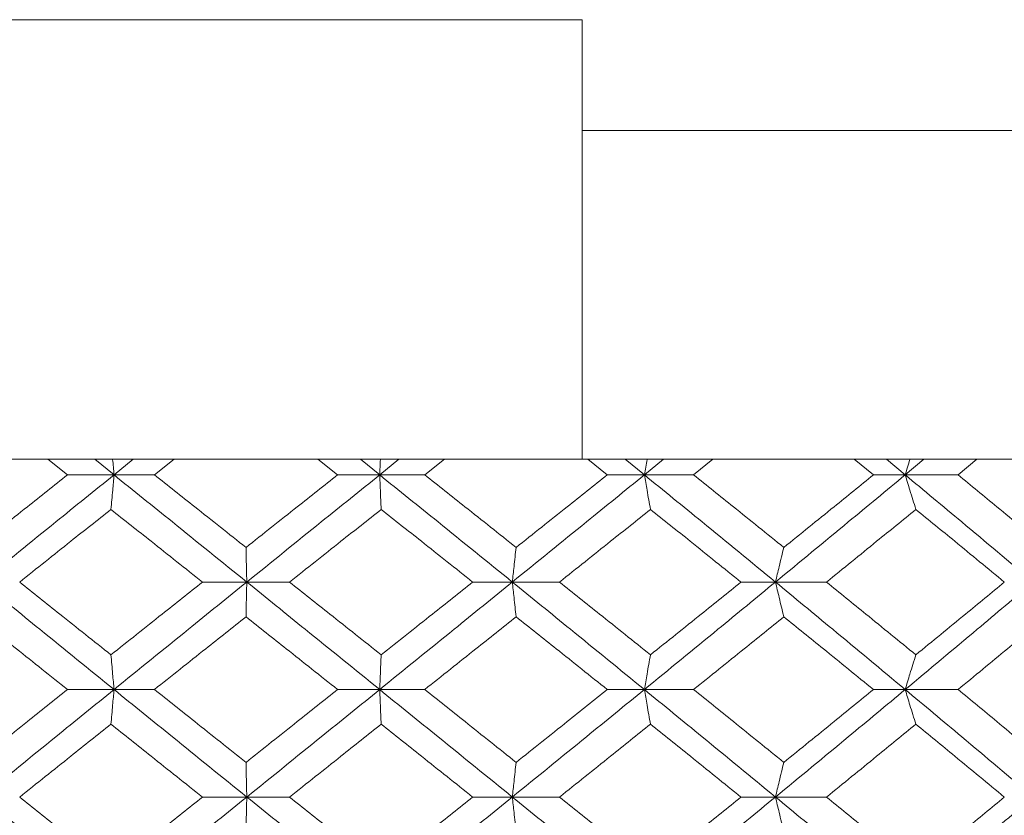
# Model space of a CAD drawing. Header units: inches. Extents: x -3.6 to 22.2, y -7.8 to 16.7.
# Tile 56 of 127: x 5.334 to 5.894, y 1.898 to 2.351. Entities that reach past the tile are written whole.
import ezdxf

# ---------------------------------------------------------------- set-up
doc = ezdxf.new("R2010")
doc.units = ezdxf.units.IN
doc.header["$MEASUREMENT"] = 0

msp = doc.modelspace()

# ---------------------------------------------------------------- linework, layer by layer
at = {"color": 7, "linetype": 'Continuous', "lineweight": 15}
for p, q in [((5.65417, 2.35065), (5.32417, 2.35065)), ((5.65417, 2.35065), (5.65417, 2.28765)), ((5.65417, 2.28765), (7.07849, 2.28765)), ((5.32433, 2.10065), (5.65401, 2.10065)), ((5.36149, 2.09183), (5.35038, 2.10065)), ((5.38796, 2.09183), (5.37702, 2.10065)), ((5.38796, 2.09183), (5.39892, 2.10065)), ((5.41095, 2.09183), (5.4221, 2.10065)), ((5.51506, 2.09183), (5.5039, 2.10065)), ((5.53898, 2.09183), (5.528, 2.10065)), ((5.53898, 2.09183), (5.54994, 2.10065)), ((5.56461, 2.09183), (5.57575, 2.10065)), ((5.65401, 2.10065), (5.65417, 2.10079)), ((6.91599, 2.10065), (5.65401, 2.10065)), ((5.66834, 2.09183), (5.65725, 2.10065)), ((5.68945, 2.09183), (5.67856, 2.10065)), ((5.68945, 2.09183), (5.7003, 2.10065)), ((5.71744, 2.09183), (5.72845, 2.10065)), ((5.81966, 2.09183), (5.80876, 2.10065)), ((5.83773, 2.09183), (5.82704, 2.10065)), ((5.83773, 2.09183), (5.84834, 2.10065)), ((5.86777, 2.09183), (5.87853, 2.10065)), ((5.38796, 2.09183), (5.36149, 2.09183)), ((5.38796, 2.09183), (5.41095, 2.09183)), ((5.53898, 2.09183), (5.51506, 2.09183)), ((5.53898, 2.09183), (5.56461, 2.09183)), ((5.68945, 2.09183), (5.66834, 2.09183)), ((5.68945, 2.09183), (5.71744, 2.09183)), ((5.83773, 2.09183), (5.81966, 2.09183)), ((5.83773, 2.09183), (5.86777, 2.09183)), ((5.46343, 2.03087), (5.4382, 2.03087)), ((5.46343, 2.03087), (5.48778, 2.03087)), ((5.61438, 2.03087), (5.59184, 2.03087)), ((5.61438, 2.03087), (5.64123, 2.03087)), ((5.76396, 2.03087), (5.74435, 2.03087)), ((5.76396, 2.03087), (5.79302, 2.03087)), ((5.38796, 1.96975), (5.36149, 1.96975)), ((5.38796, 1.96975), (5.41095, 1.96975)), ((5.53898, 1.96975), (5.51506, 1.96975)), ((5.53898, 1.96975), (5.56461, 1.96975)), ((5.68945, 1.96975), (5.66834, 1.96975)), ((5.68945, 1.96975), (5.71744, 1.96975)), ((5.83773, 1.96975), (5.81966, 1.96975)), ((5.83773, 1.96975), (5.86777, 1.96975)), ((5.46343, 1.90862), (5.4382, 1.90862)), ((5.46343, 1.90862), (5.48778, 1.90862)), ((5.61438, 1.90862), (5.59184, 1.90862)), ((5.61438, 1.90862), (5.64123, 1.90862)), ((5.76396, 1.90862), (5.74435, 1.90862)), ((5.76396, 1.90862), (5.79302, 1.90862))]:
    msp.add_line(p, q, dxfattribs=at)
for points, knots in [([(5.65417, 2.10079), (5.65417, 2.10092), (5.65417, 2.10213), (5.65417, 2.11156), (5.65417, 2.13934), (5.65417, 2.17964), (5.65417, 2.23361), (5.65417, 2.27113), (5.65417, 2.28765)], [0, 0, 0, 0, 0.026228, 0.247811, 0.387657, 0.607386, 0.827138, 1, 1, 1, 1]), ([(5.38718, 2.10065), (5.38718, 2.10061), (5.38745, 2.09771), (5.3877, 2.09475), (5.38796, 2.09183)], [0, 0, 0, 0, 0.010766, 1, 1, 1, 1]), ([(5.53936, 2.10065), (5.53936, 2.10061), (5.53923, 2.09771), (5.5391, 2.09475), (5.53898, 2.09183)], [0, 0, 0, 0, 0.010762, 1, 1, 1, 1]), ([(5.69099, 2.10065), (5.69098, 2.10061), (5.69047, 2.09771), (5.68996, 2.09475), (5.68945, 2.09183)], [0, 0, 0, 0, 0.010765, 1, 1, 1, 1]), ([(5.84041, 2.10065), (5.8404, 2.10061), (5.8395, 2.09771), (5.83861, 2.09475), (5.83773, 2.09183)], [0, 0, 0, 0, 0.010761, 1, 1, 1, 1]), ([(5.30971, 2.05056), (5.31936, 2.05827), (5.33659, 2.07204), (5.35389, 2.08578), (5.36149, 2.09183)], [0, 0, 0, 0, 0.560339, 1, 1, 1, 1]), ([(5.31276, 2.03087), (5.32678, 2.04227), (5.35178, 2.0626), (5.37691, 2.0829), (5.38796, 2.09183)], [0, 0, 0, 0, 0.5604573, 1, 1, 1, 1]), ([(5.38621, 2.07219), (5.38637, 2.074), (5.3867, 2.0776), (5.38729, 2.08413), (5.3877, 2.0889), (5.38796, 2.09183)], [0, 0, 0, 0, 0.279167, 0.558335, 1, 1, 1, 1]), ([(5.46343, 2.03087), (5.44933, 2.04227), (5.42417, 2.0626), (5.39901, 2.0829), (5.38796, 2.09183)], [0, 0, 0, 0, 0.560457, 1, 1, 1, 1]), ([(5.46299, 2.05056), (5.45327, 2.05827), (5.43592, 2.07204), (5.41858, 2.08578), (5.41095, 2.09183)], [0, 0, 0, 0, 0.560339, 1, 1, 1, 1]), ([(5.46299, 2.05056), (5.47271, 2.05827), (5.49006, 2.07204), (5.50742, 2.08578), (5.51506, 2.09183)], [0, 0, 0, 0, 0.560339, 1, 1, 1, 1]), ([(5.46343, 2.03087), (5.47754, 2.04227), (5.50271, 2.0626), (5.5279, 2.0829), (5.53898, 2.09183)], [0, 0, 0, 0, 0.560457, 1, 1, 1, 1]), ([(5.53984, 2.07219), (5.53976, 2.074), (5.5396, 2.0776), (5.53931, 2.08413), (5.5391, 2.0889), (5.53898, 2.09183)], [0, 0, 0, 0, 0.279164, 0.558332, 1, 1, 1, 1]), ([(5.61438, 2.03087), (5.60032, 2.04227), (5.57523, 2.0626), (5.55005, 2.0829), (5.53898, 2.09183)], [0, 0, 0, 0, 0.560457, 1, 1, 1, 1]), ([(5.61655, 2.05056), (5.60686, 2.05827), (5.58957, 2.07204), (5.57223, 2.08578), (5.56461, 2.09183)], [0, 0, 0, 0, 0.5603389, 1, 1, 1, 1]), ([(5.61438, 2.03087), (5.62843, 2.04227), (5.65349, 2.0626), (5.67847, 2.0829), (5.68945, 2.09183)], [0, 0, 0, 0, 0.560457, 1, 1, 1, 1]), ([(5.61655, 2.05056), (5.62624, 2.05827), (5.64351, 2.07204), (5.66076, 2.08578), (5.66834, 2.09183)], [0, 0, 0, 0, 0.560339, 1, 1, 1, 1]), ([(5.69292, 2.07219), (5.69259, 2.074), (5.69194, 2.0776), (5.69078, 2.08413), (5.68996, 2.0889), (5.68945, 2.09183)], [0, 0, 0, 0, 0.279168, 0.558335, 1, 1, 1, 1]), ([(5.76396, 2.03087), (5.7501, 2.04227), (5.72535, 2.0626), (5.70041, 2.0829), (5.68945, 2.09183)], [0, 0, 0, 0, 0.560457, 1, 1, 1, 1]), ([(5.76873, 2.05056), (5.75917, 2.05827), (5.74212, 2.07204), (5.72498, 2.08578), (5.71744, 2.09183)], [0, 0, 0, 0, 0.560339, 1, 1, 1, 1]), ([(5.76396, 2.03087), (5.77779, 2.04227), (5.80247, 2.0626), (5.82696, 2.0829), (5.83773, 2.09183)], [0, 0, 0, 0, 0.560458, 1, 1, 1, 1]), ([(5.76873, 2.05056), (5.77826, 2.05827), (5.79528, 2.07204), (5.81221, 2.08578), (5.81966, 2.09183)], [0, 0, 0, 0, 0.5603389, 1, 1, 1, 1]), ([(5.84377, 2.07219), (5.8432, 2.074), (5.84207, 2.0776), (5.84005, 2.08413), (5.83861, 2.0889), (5.83773, 2.09183)], [0, 0, 0, 0, 0.279165, 0.558332, 1, 1, 1, 1]), ([(5.91053, 2.03087), (5.89701, 2.04227), (5.87288, 2.0626), (5.84846, 2.0829), (5.83773, 2.09183)], [0, 0, 0, 0, 0.560457, 1, 1, 1, 1]), ([(5.91783, 2.05056), (5.90852, 2.05827), (5.8919, 2.07204), (5.87514, 2.08578), (5.86777, 2.09183)], [0, 0, 0, 0, 0.560339, 1, 1, 1, 1]), ([(5.33434, 2.03087), (5.34401, 2.03859), (5.36127, 2.05237), (5.37859, 2.06614), (5.38621, 2.07219)], [0, 0, 0, 0, 0.5602732, 1, 1, 1, 1]), ([(5.4382, 2.03087), (5.42849, 2.03859), (5.41115, 2.05237), (5.39383, 2.06614), (5.38621, 2.07219)], [0, 0, 0, 0, 0.560273, 1, 1, 1, 1]), ([(5.48778, 2.03087), (5.4975, 2.03859), (5.51485, 2.05237), (5.53221, 2.06614), (5.53984, 2.07219)], [0, 0, 0, 0, 0.560273, 1, 1, 1, 1]), ([(5.59184, 2.03087), (5.58214, 2.03859), (5.56482, 2.05237), (5.54747, 2.06614), (5.53984, 2.07219)], [0, 0, 0, 0, 0.560273, 1, 1, 1, 1]), ([(5.64123, 2.03087), (5.6509, 2.03859), (5.66815, 2.05237), (5.68535, 2.06614), (5.69292, 2.07219)], [0, 0, 0, 0, 0.560273, 1, 1, 1, 1]), ([(5.74435, 2.03087), (5.73477, 2.03859), (5.71766, 2.05237), (5.70048, 2.06614), (5.69292, 2.07219)], [0, 0, 0, 0, 0.560273, 1, 1, 1, 1]), ([(5.79302, 2.03087), (5.80252, 2.03859), (5.81948, 2.05237), (5.83635, 2.06614), (5.84377, 2.07219)], [0, 0, 0, 0, 0.560273, 1, 1, 1, 1]), ([(5.89406, 2.03087), (5.8847, 2.03859), (5.868, 2.05237), (5.85117, 2.06614), (5.84377, 2.07219)], [0, 0, 0, 0, 0.560274, 1, 1, 1, 1]), ([(5.46299, 2.05056), (5.46303, 2.04875), (5.46311, 2.04514), (5.46326, 2.0386), (5.46337, 2.03381), (5.46343, 2.03087)], [0, 0, 0, 0, 0.2788694, 0.5577415, 1, 1, 1, 1]), ([(5.61655, 2.05056), (5.61635, 2.04875), (5.61594, 2.04514), (5.61522, 2.0386), (5.6147, 2.03381), (5.61438, 2.03087)], [0, 0, 0, 0, 0.278869, 0.557738, 1, 1, 1, 1]), ([(5.76873, 2.05056), (5.76828, 2.04875), (5.76739, 2.04514), (5.7658, 2.0386), (5.76466, 2.03381), (5.76396, 2.03087)], [0, 0, 0, 0, 0.278871, 0.557742, 1, 1, 1, 1]), ([(5.38796, 1.96975), (5.3739, 1.98116), (5.34879, 2.00154), (5.32377, 2.02191), (5.31276, 2.03087)], [0, 0, 0, 0, 0.5601553, 1, 1, 1, 1]), ([(5.38621, 1.98947), (5.37651, 1.9972), (5.35921, 2.011), (5.34193, 2.0248), (5.33434, 2.03087)], [0, 0, 0, 0, 0.560136, 1, 1, 1, 1]), ([(5.38621, 1.98947), (5.39591, 1.9972), (5.41323, 2.011), (5.43057, 2.0248), (5.4382, 2.03087)], [0, 0, 0, 0, 0.5601359, 1, 1, 1, 1]), ([(5.38796, 1.96975), (5.40204, 1.98116), (5.42717, 2.00154), (5.45236, 2.02191), (5.46343, 2.03087)], [0, 0, 0, 0, 0.560155, 1, 1, 1, 1]), ([(5.46299, 2.01116), (5.46303, 2.01297), (5.46311, 2.01659), (5.46326, 2.02314), (5.46337, 2.02793), (5.46343, 2.03087)], [0, 0, 0, 0, 0.278776, 0.557552, 1, 1, 1, 1]), ([(5.53898, 1.96975), (5.52488, 1.98116), (5.4997, 2.00154), (5.47451, 2.02191), (5.46343, 2.03087)], [0, 0, 0, 0, 0.560155, 1, 1, 1, 1]), ([(5.53984, 1.98947), (5.53012, 1.9972), (5.51278, 2.011), (5.49541, 2.0248), (5.48778, 2.03087)], [0, 0, 0, 0, 0.560136, 1, 1, 1, 1]), ([(5.53898, 1.96975), (5.55307, 1.98116), (5.57823, 2.00154), (5.60334, 2.02191), (5.61438, 2.03087)], [0, 0, 0, 0, 0.560155, 1, 1, 1, 1]), ([(5.53984, 1.98947), (5.54955, 1.9972), (5.5669, 2.011), (5.58422, 2.0248), (5.59184, 2.03087)], [0, 0, 0, 0, 0.560136, 1, 1, 1, 1]), ([(5.61655, 2.01116), (5.61635, 2.01297), (5.61594, 2.01659), (5.61522, 2.02314), (5.6147, 2.02793), (5.61438, 2.03087)], [0, 0, 0, 0, 0.278772, 0.557552, 1, 1, 1, 1]), ([(5.68945, 1.96975), (5.67547, 1.98116), (5.6505, 2.00154), (5.62542, 2.02191), (5.61438, 2.03087)], [0, 0, 0, 0, 0.560155, 1, 1, 1, 1]), ([(5.69292, 1.98947), (5.68329, 1.9972), (5.66609, 2.011), (5.64883, 2.0248), (5.64123, 2.03087)], [0, 0, 0, 0, 0.5601358, 1, 1, 1, 1]), ([(5.68945, 1.96975), (5.7034, 1.98116), (5.72832, 2.00154), (5.75307, 2.02191), (5.76396, 2.03087)], [0, 0, 0, 0, 0.560155, 1, 1, 1, 1]), ([(5.69292, 1.98947), (5.70254, 1.9972), (5.71971, 2.011), (5.73682, 2.0248), (5.74435, 2.03087)], [0, 0, 0, 0, 0.5601362, 1, 1, 1, 1]), ([(5.76873, 2.01116), (5.76828, 2.01297), (5.76739, 2.01659), (5.7658, 2.02314), (5.76466, 2.02793), (5.76396, 2.03087)], [0, 0, 0, 0, 0.278776, 0.557553, 1, 1, 1, 1]), ([(5.83773, 1.96975), (5.82401, 1.98116), (5.79953, 2.00154), (5.77483, 2.02191), (5.76396, 2.03087)], [0, 0, 0, 0, 0.560155, 1, 1, 1, 1]), ([(5.84377, 1.98947), (5.83432, 1.9972), (5.81746, 2.011), (5.80049, 2.0248), (5.79302, 2.03087)], [0, 0, 0, 0, 0.5601363, 1, 1, 1, 1]), ([(5.83773, 1.96975), (5.85139, 1.98116), (5.87578, 2.00154), (5.89992, 2.02191), (5.91053, 2.03087)], [0, 0, 0, 0, 0.560155, 1, 1, 1, 1]), ([(5.84377, 1.98947), (5.85319, 1.9972), (5.87001, 2.011), (5.88671, 2.0248), (5.89406, 2.03087)], [0, 0, 0, 0, 0.560136, 1, 1, 1, 1]), ([(5.36149, 1.96975), (5.35181, 1.97748), (5.33453, 1.99129), (5.31729, 2.00509), (5.30971, 2.01116)], [0, 0, 0, 0, 0.560071, 1, 1, 1, 1]), ([(5.41095, 1.96975), (5.42066, 1.97748), (5.438, 1.99129), (5.45535, 2.00509), (5.46299, 2.01116)], [0, 0, 0, 0, 0.5600707, 1, 1, 1, 1]), ([(5.51506, 1.96975), (5.50534, 1.97748), (5.48798, 1.99129), (5.47062, 2.00509), (5.46299, 2.01116)], [0, 0, 0, 0, 0.560071, 1, 1, 1, 1]), ([(5.56461, 1.96975), (5.57431, 1.97748), (5.59164, 1.99129), (5.60894, 2.00509), (5.61655, 2.01116)], [0, 0, 0, 0, 0.560071, 1, 1, 1, 1]), ([(5.66834, 1.96975), (5.65869, 1.97748), (5.64145, 1.99129), (5.62416, 2.00509), (5.61655, 2.01116)], [0, 0, 0, 0, 0.560071, 1, 1, 1, 1]), ([(5.71744, 1.96975), (5.72704, 1.97748), (5.74417, 1.99129), (5.76122, 2.00509), (5.76873, 2.01116)], [0, 0, 0, 0, 0.5600708, 1, 1, 1, 1]), ([(5.81966, 1.96975), (5.81018, 1.97748), (5.79325, 1.99129), (5.77622, 2.00509), (5.76873, 2.01116)], [0, 0, 0, 0, 0.5600706, 1, 1, 1, 1]), ([(5.86777, 1.96975), (5.87715, 1.97748), (5.8939, 1.99129), (5.91052, 2.00509), (5.91783, 2.01116)], [0, 0, 0, 0, 0.560071, 1, 1, 1, 1]), ([(5.38621, 1.98947), (5.38637, 1.98766), (5.3867, 1.98404), (5.38728, 1.97749), (5.3877, 1.97269), (5.38796, 1.96975)], [0, 0, 0, 0, 0.2786745, 0.5573512, 1, 1, 1, 1]), ([(5.53984, 1.98947), (5.53976, 1.98766), (5.5396, 1.98404), (5.53931, 1.97749), (5.5391, 1.97269), (5.53898, 1.96975)], [0, 0, 0, 0, 0.278676, 0.557353, 1, 1, 1, 1]), ([(5.69292, 1.98947), (5.69259, 1.98766), (5.69194, 1.98404), (5.69079, 1.97749), (5.68996, 1.97269), (5.68945, 1.96975)], [0, 0, 0, 0, 0.278678, 0.557355, 1, 1, 1, 1]), ([(5.84377, 1.98947), (5.8432, 1.98766), (5.84207, 1.98404), (5.84005, 1.97749), (5.83861, 1.97269), (5.83773, 1.96975)], [0, 0, 0, 0, 0.278676, 0.557351, 1, 1, 1, 1]), ([(5.30971, 1.92833), (5.31936, 1.93606), (5.3366, 1.94986), (5.35389, 1.96367), (5.36149, 1.96975)], [0, 0, 0, 0, 0.559933, 1, 1, 1, 1]), ([(5.31276, 1.90862), (5.32677, 1.92003), (5.3518, 1.9404), (5.37691, 1.96078), (5.38796, 1.96975)], [0, 0, 0, 0, 0.559853, 1, 1, 1, 1]), ([(5.38621, 1.95002), (5.38637, 1.95183), (5.3867, 1.95545), (5.38728, 1.962), (5.3877, 1.9668), (5.38796, 1.96975)], [0, 0, 0, 0, 0.278674, 0.55735, 1, 1, 1, 1]), ([(5.46343, 1.90862), (5.44933, 1.92003), (5.42415, 1.9404), (5.39902, 1.96078), (5.38796, 1.96975)], [0, 0, 0, 0, 0.559853, 1, 1, 1, 1]), ([(5.46299, 1.92833), (5.45327, 1.93606), (5.43591, 1.94986), (5.41858, 1.96367), (5.41095, 1.96975)], [0, 0, 0, 0, 0.559933, 1, 1, 1, 1]), ([(5.46299, 1.92833), (5.47271, 1.93606), (5.49007, 1.94986), (5.50742, 1.96367), (5.51506, 1.96975)], [0, 0, 0, 0, 0.559933, 1, 1, 1, 1]), ([(5.46343, 1.90862), (5.47754, 1.92003), (5.50273, 1.9404), (5.5279, 1.96078), (5.53898, 1.96975)], [0, 0, 0, 0, 0.559853, 1, 1, 1, 1]), ([(5.53984, 1.95002), (5.53976, 1.95183), (5.5396, 1.95545), (5.53931, 1.962), (5.5391, 1.9668), (5.53898, 1.96975)], [0, 0, 0, 0, 0.278676, 0.557351, 1, 1, 1, 1]), ([(5.61438, 1.90862), (5.60033, 1.92003), (5.57521, 1.9404), (5.55005, 1.96078), (5.53898, 1.96975)], [0, 0, 0, 0, 0.559853, 1, 1, 1, 1]), ([(5.61655, 1.92833), (5.60687, 1.93606), (5.58957, 1.94986), (5.57224, 1.96367), (5.56461, 1.96975)], [0, 0, 0, 0, 0.5599328, 1, 1, 1, 1]), ([(5.61438, 1.90862), (5.62843, 1.92003), (5.65351, 1.9404), (5.67846, 1.96078), (5.68945, 1.96975)], [0, 0, 0, 0, 0.559853, 1, 1, 1, 1]), ([(5.61655, 1.92833), (5.62623, 1.93606), (5.64352, 1.94986), (5.66075, 1.96367), (5.66834, 1.96975)], [0, 0, 0, 0, 0.559933, 1, 1, 1, 1]), ([(5.69292, 1.95002), (5.69259, 1.95183), (5.69194, 1.95545), (5.69079, 1.962), (5.68996, 1.9668), (5.68945, 1.96975)], [0, 0, 0, 0, 0.278678, 0.557353, 1, 1, 1, 1]), ([(5.76396, 1.90862), (5.7501, 1.92003), (5.72533, 1.9404), (5.70042, 1.96078), (5.68945, 1.96975)], [0, 0, 0, 0, 0.5598527, 1, 1, 1, 1]), ([(5.76873, 1.92833), (5.75917, 1.93606), (5.74212, 1.94986), (5.72498, 1.96367), (5.71744, 1.96975)], [0, 0, 0, 0, 0.559933, 1, 1, 1, 1]), ([(5.76396, 1.90862), (5.77779, 1.92003), (5.80249, 1.9404), (5.82696, 1.96078), (5.83773, 1.96975)], [0, 0, 0, 0, 0.5598527, 1, 1, 1, 1]), ([(5.76873, 1.92833), (5.77826, 1.93606), (5.79528, 1.94986), (5.81221, 1.96367), (5.81966, 1.96975)], [0, 0, 0, 0, 0.5599328, 1, 1, 1, 1]), ([(5.84377, 1.95002), (5.8432, 1.95183), (5.84207, 1.95545), (5.84005, 1.962), (5.83861, 1.9668), (5.83773, 1.96975)], [0, 0, 0, 0, 0.278676, 0.55735, 1, 1, 1, 1]), ([(5.91053, 1.90862), (5.89701, 1.92003), (5.87287, 1.9404), (5.84847, 1.96078), (5.83773, 1.96975)], [0, 0, 0, 0, 0.559853, 1, 1, 1, 1]), ([(5.91783, 1.92833), (5.90852, 1.93606), (5.89189, 1.94986), (5.87514, 1.96367), (5.86777, 1.96975)], [0, 0, 0, 0, 0.5599325, 1, 1, 1, 1]), ([(5.33434, 1.90862), (5.34401, 1.91635), (5.36128, 1.93014), (5.37859, 1.94395), (5.38621, 1.95002)], [0, 0, 0, 0, 0.5598676, 1, 1, 1, 1]), ([(5.4382, 1.90862), (5.42849, 1.91635), (5.41114, 1.93014), (5.39383, 1.94395), (5.38621, 1.95002)], [0, 0, 0, 0, 0.559868, 1, 1, 1, 1]), ([(5.48778, 1.90862), (5.4975, 1.91635), (5.51486, 1.93014), (5.53221, 1.94395), (5.53984, 1.95002)], [0, 0, 0, 0, 0.559868, 1, 1, 1, 1]), ([(5.59184, 1.90862), (5.58214, 1.91635), (5.56482, 1.93014), (5.54747, 1.94395), (5.53984, 1.95002)], [0, 0, 0, 0, 0.559868, 1, 1, 1, 1]), ([(5.64123, 1.90862), (5.6509, 1.91635), (5.66815, 1.93014), (5.68535, 1.94395), (5.69292, 1.95002)], [0, 0, 0, 0, 0.559868, 1, 1, 1, 1]), ([(5.74435, 1.90862), (5.73477, 1.91635), (5.71766, 1.93014), (5.70048, 1.94395), (5.69292, 1.95002)], [0, 0, 0, 0, 0.559867, 1, 1, 1, 1]), ([(5.79302, 1.90862), (5.80252, 1.91635), (5.81949, 1.93014), (5.83635, 1.94395), (5.84377, 1.95002)], [0, 0, 0, 0, 0.559867, 1, 1, 1, 1]), ([(5.89406, 1.90862), (5.88471, 1.91635), (5.86799, 1.93014), (5.85117, 1.94395), (5.84377, 1.95002)], [0, 0, 0, 0, 0.5598681, 1, 1, 1, 1]), ([(5.46299, 1.92833), (5.46303, 1.92652), (5.46311, 1.9229), (5.46326, 1.91635), (5.46337, 1.91156), (5.46343, 1.90862)], [0, 0, 0, 0, 0.2787772, 0.5575521, 1, 1, 1, 1]), ([(5.61655, 1.92833), (5.61635, 1.92652), (5.61594, 1.9229), (5.61522, 1.91635), (5.6147, 1.91156), (5.61438, 1.90862)], [0, 0, 0, 0, 0.278773, 0.557552, 1, 1, 1, 1]), ([(5.76873, 1.92833), (5.76828, 1.92652), (5.76739, 1.9229), (5.7658, 1.91635), (5.76466, 1.91156), (5.76396, 1.90862)], [0, 0, 0, 0, 0.278777, 0.557553, 1, 1, 1, 1]), ([(5.38796, 1.84767), (5.3739, 1.85903), (5.34877, 1.87933), (5.32377, 1.89967), (5.31276, 1.90862)], [0, 0, 0, 0, 0.55955, 1, 1, 1, 1]), ([(5.38621, 1.8673), (5.37651, 1.87501), (5.3592, 1.88877), (5.34194, 1.90255), (5.33434, 1.90862)], [0, 0, 0, 0, 0.55973, 1, 1, 1, 1]), ([(5.38621, 1.8673), (5.39591, 1.87501), (5.41323, 1.88877), (5.43057, 1.90255), (5.4382, 1.90862)], [0, 0, 0, 0, 0.55973, 1, 1, 1, 1]), ([(5.38796, 1.84767), (5.40203, 1.85903), (5.42719, 1.87933), (5.45235, 1.89967), (5.46343, 1.90862)], [0, 0, 0, 0, 0.55955, 1, 1, 1, 1]), ([(5.46299, 1.88894), (5.46303, 1.89074), (5.46311, 1.89435), (5.46326, 1.9009), (5.46337, 1.90569), (5.46343, 1.90862)], [0, 0, 0, 0, 0.2788694, 0.5577415, 1, 1, 1, 1]), ([(5.53898, 1.84767), (5.52488, 1.85903), (5.49969, 1.87933), (5.47452, 1.89967), (5.46343, 1.90862)], [0, 0, 0, 0, 0.55955, 1, 1, 1, 1]), ([(5.53984, 1.8673), (5.53013, 1.87501), (5.51277, 1.88877), (5.49542, 1.90255), (5.48778, 1.90862)], [0, 0, 0, 0, 0.55973, 1, 1, 1, 1]), ([(5.53898, 1.84767), (5.55307, 1.85903), (5.57825, 1.87933), (5.60333, 1.89967), (5.61438, 1.90862)], [0, 0, 0, 0, 0.55955, 1, 1, 1, 1]), ([(5.53984, 1.8673), (5.54955, 1.87501), (5.5669, 1.88877), (5.58422, 1.90255), (5.59184, 1.90862)], [0, 0, 0, 0, 0.55973, 1, 1, 1, 1]), ([(5.61655, 1.88894), (5.61635, 1.89074), (5.61594, 1.89435), (5.61522, 1.9009), (5.6147, 1.90569), (5.61438, 1.90862)], [0, 0, 0, 0, 0.278869, 0.557738, 1, 1, 1, 1]), ([(5.68945, 1.84767), (5.67547, 1.85903), (5.65049, 1.87933), (5.62542, 1.89967), (5.61438, 1.90862)], [0, 0, 0, 0, 0.55955, 1, 1, 1, 1]), ([(5.69292, 1.8673), (5.68329, 1.87501), (5.66608, 1.88877), (5.64883, 1.90255), (5.64123, 1.90862)], [0, 0, 0, 0, 0.55973, 1, 1, 1, 1]), ([(5.68945, 1.84767), (5.7034, 1.85903), (5.72833, 1.87933), (5.75307, 1.89967), (5.76396, 1.90862)], [0, 0, 0, 0, 0.55955, 1, 1, 1, 1]), ([(5.69292, 1.8673), (5.70254, 1.87501), (5.71972, 1.88877), (5.73682, 1.90255), (5.74435, 1.90862)], [0, 0, 0, 0, 0.55973, 1, 1, 1, 1]), ([(5.76873, 1.88894), (5.76828, 1.89074), (5.76739, 1.89435), (5.7658, 1.9009), (5.76466, 1.90569), (5.76396, 1.90862)], [0, 0, 0, 0, 0.278871, 0.557742, 1, 1, 1, 1]), ([(5.83773, 1.84767), (5.82402, 1.85903), (5.79952, 1.87933), (5.77484, 1.89967), (5.76396, 1.90862)], [0, 0, 0, 0, 0.55955, 1, 1, 1, 1]), ([(5.84377, 1.8673), (5.83432, 1.87501), (5.81745, 1.88877), (5.80049, 1.90255), (5.79302, 1.90862)], [0, 0, 0, 0, 0.55973, 1, 1, 1, 1]), ([(5.83773, 1.84767), (5.85139, 1.85903), (5.8758, 1.87933), (5.89991, 1.89967), (5.91053, 1.90862)], [0, 0, 0, 0, 0.55955, 1, 1, 1, 1]), ([(5.84377, 1.8673), (5.85319, 1.87501), (5.87001, 1.88877), (5.88671, 1.90255), (5.89406, 1.90862)], [0, 0, 0, 0, 0.55973, 1, 1, 1, 1])]:
    msp.add_open_spline(points, degree=3, knots=knots, dxfattribs=at)

doc.saveas('drawing.dxf')
